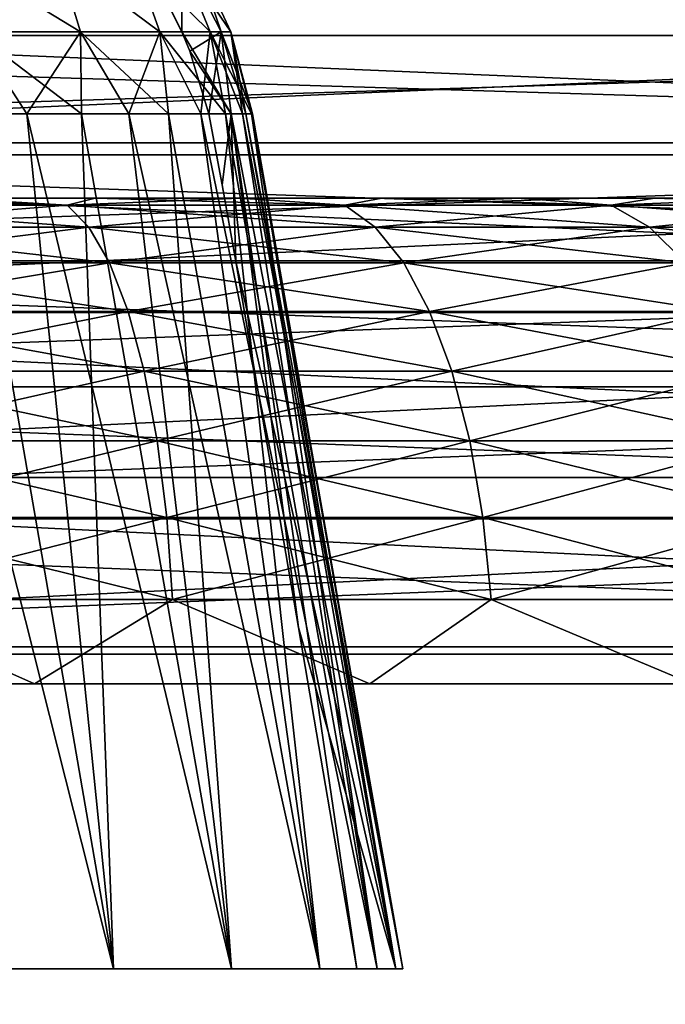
# Model space of a CAD drawing. Header units: millimetres. Extents: x -30 to 30, y -182 to 40.
# Tile 183 of 196: x 16.39 to 17.72, y 34.84 to 36.87. Entities that reach past the tile are written whole.
import ezdxf

# ---------------------------------------------------------------- set-up
doc = ezdxf.new("R2010")
doc.units = ezdxf.units.MM
doc.header["$LTSCALE"] = 65.185185
for name, color, linetype in [('157', 7, 'CONTINUOUS'), ('158', 7, 'CONTINUOUS'), ('161', 7, 'CONTINUOUS'), ('170', 7, 'CONTINUOUS'), ('178', 7, 'CONTINUOUS'), ('179', 7, 'CONTINUOUS'), ('182', 7, 'CONTINUOUS'), ('191', 7, 'CONTINUOUS'), ('228', 7, 'CONTINUOUS'), ('229', 7, 'CONTINUOUS'), ('230', 7, 'CONTINUOUS'), ('88', 7, 'CONTINUOUS'), ('89', 7, 'CONTINUOUS'), ('90', 7, 'CONTINUOUS'), ('91', 7, 'CONTINUOUS')]:
    doc.layers.add(name, color=color, linetype=linetype)

msp = doc.modelspace()

# ---------------------------------------------------------------- linework, layer by layer
at = {"layer": '157', "linetype": 'Continuous'}
for points in [[(14.3534, 35.5763, -21.4245), (21.4245, 35.5763, -14.3534), (22.6142, -19.4924, -15.5432), (14.3534, 35.5763, -21.4245)], [(15.5432, -19.4924, -22.6142), (14.3534, 35.5763, -21.4245), (22.6142, -19.4924, -15.5432), (15.5432, -19.4924, -22.6142)]]:
    msp.add_3dface(points, dxfattribs=at)
at = {"layer": '158', "linetype": 'Continuous'}
for points in [[(14.0001, 35.5611, -21.0711), (15.1898, -19.5077, -22.2608), (21.0711, 35.5611, -14.0001), (14.0001, 35.5611, -21.0711)], [(15.1898, -19.5077, -22.2608), (22.2608, -19.5077, -15.1898), (21.0711, 35.5611, -14.0001), (15.1898, -19.5077, -22.2608)]]:
    msp.add_3dface(points, dxfattribs=at)
at = {"layer": '161', "linetype": 'Continuous'}
for points in [[(14.1778, 36.5888, -21.2489), (14.0548, 36.8922, -21.1258), (21.2489, 36.5888, -14.1778), (14.1778, 36.5888, -21.2489)], [(14.0548, 36.8922, -21.1258), (21.1258, 36.8922, -14.0548), (21.2489, 36.5888, -14.1778), (14.0548, 36.8922, -21.1258)], [(14.1778, 36.5888, -21.2489), (21.2489, 36.5888, -14.1778), (21.3408, 36.2641, -14.2697), (14.1778, 36.5888, -21.2489)], [(14.2697, 36.2641, -21.3408), (14.1778, 36.5888, -21.2489), (21.3408, 36.2641, -14.2697), (14.2697, 36.2641, -21.3408)], [(14.3286, 35.9244, -21.3997), (14.2697, 36.2641, -21.3408), (21.3997, 35.9244, -14.3286), (14.3286, 35.9244, -21.3997)], [(14.2697, 36.2641, -21.3408), (21.3408, 36.2641, -14.2697), (21.3997, 35.9244, -14.3286), (14.2697, 36.2641, -21.3408)], [(14.3534, 35.5763, -21.4245), (14.3286, 35.9244, -21.3997), (21.4245, 35.5763, -14.3534), (14.3534, 35.5763, -21.4245)], [(14.3286, 35.9244, -21.3997), (21.3997, 35.9244, -14.3286), (21.4245, 35.5763, -14.3534), (14.3286, 35.9244, -21.3997)]]:
    msp.add_3dface(points, dxfattribs=at)
at = {"layer": '170', "linetype": 'Continuous'}
for points in [[(13.4977, 37.0295, -20.5688), (13.6397, 36.8347, -20.7108), (20.5688, 37.0295, -13.4977), (13.4977, 37.0295, -20.5688)], [(13.6397, 36.8347, -20.7108), (20.7108, 36.8347, -13.6397), (20.5688, 37.0295, -13.4977), (13.6397, 36.8347, -20.7108)], [(13.6397, 36.8347, -20.7108), (13.7611, 36.6138, -20.8322), (20.7108, 36.8347, -13.6397), (13.6397, 36.8347, -20.7108)], [(13.7611, 36.6138, -20.8322), (20.8322, 36.6138, -13.7611), (20.7108, 36.8347, -13.6397), (13.7611, 36.6138, -20.8322)], [(13.7611, 36.6138, -20.8322), (13.8596, 36.371, -20.9306), (20.8322, 36.6138, -13.7611), (13.7611, 36.6138, -20.8322)], [(13.8596, 36.371, -20.9306), (20.9306, 36.371, -13.8596), (20.8322, 36.6138, -13.7611), (13.8596, 36.371, -20.9306)], [(13.8596, 36.371, -20.9306), (13.933, 36.1112, -21.0041), (20.9306, 36.371, -13.8596), (13.8596, 36.371, -20.9306)], [(13.933, 36.1112, -21.0041), (21.0041, 36.1112, -13.933), (20.9306, 36.371, -13.8596), (13.933, 36.1112, -21.0041)], [(13.933, 36.1112, -21.0041), (13.9802, 35.8395, -21.0513), (21.0041, 36.1112, -13.933), (13.933, 36.1112, -21.0041)], [(13.9802, 35.8395, -21.0513), (21.0513, 35.8395, -13.9802), (21.0041, 36.1112, -13.933), (13.9802, 35.8395, -21.0513)], [(13.9802, 35.8395, -21.0513), (14.0001, 35.5611, -21.0711), (21.0513, 35.8395, -13.9802), (13.9802, 35.8395, -21.0513)], [(14.0001, 35.5611, -21.0711), (21.0711, 35.5611, -14.0001), (21.0513, 35.8395, -13.9802), (14.0001, 35.5611, -21.0711)]]:
    msp.add_3dface(points, dxfattribs=at)
at = {"layer": '178', "linetype": 'Continuous'}
for points in [[(21.4245, 35.5763, 14.3534), (14.3534, 35.5763, 21.4245), (15.5432, -19.4924, 22.6142), (21.4245, 35.5763, 14.3534)], [(22.6142, -19.4924, 15.5432), (21.4245, 35.5763, 14.3534), (15.5432, -19.4924, 22.6142), (22.6142, -19.4924, 15.5432)]]:
    msp.add_3dface(points, dxfattribs=at)
at = {"layer": '179', "linetype": 'Continuous'}
for points in [[(21.0711, 35.5611, 14.0001), (22.2608, -19.5077, 15.1898), (14.0001, 35.5611, 21.0711), (21.0711, 35.5611, 14.0001)], [(22.2608, -19.5077, 15.1898), (15.1898, -19.5077, 22.2608), (14.0001, 35.5611, 21.0711), (22.2608, -19.5077, 15.1898)]]:
    msp.add_3dface(points, dxfattribs=at)
at = {"layer": '182', "linetype": 'Continuous'}
for points in [[(21.1258, 36.8922, 14.0548), (14.0548, 36.8922, 21.1258), (14.1778, 36.5888, 21.2489), (21.1258, 36.8922, 14.0548)], [(21.2489, 36.5888, 14.1778), (21.1258, 36.8922, 14.0548), (14.1778, 36.5888, 21.2489), (21.2489, 36.5888, 14.1778)], [(21.2489, 36.5888, 14.1778), (14.1778, 36.5888, 21.2489), (14.2697, 36.2641, 21.3408), (21.2489, 36.5888, 14.1778)], [(21.3408, 36.2641, 14.2697), (21.2489, 36.5888, 14.1778), (14.2697, 36.2641, 21.3408), (21.3408, 36.2641, 14.2697)], [(21.3408, 36.2641, 14.2697), (14.2697, 36.2641, 21.3408), (14.3286, 35.9244, 21.3997), (21.3408, 36.2641, 14.2697)], [(21.3997, 35.9244, 14.3286), (21.3408, 36.2641, 14.2697), (14.3286, 35.9244, 21.3997), (21.3997, 35.9244, 14.3286)], [(21.3997, 35.9244, 14.3286), (14.3286, 35.9244, 21.3997), (14.3534, 35.5763, 21.4245), (21.3997, 35.9244, 14.3286)], [(21.4245, 35.5763, 14.3534), (21.3997, 35.9244, 14.3286), (14.3534, 35.5763, 21.4245), (21.4245, 35.5763, 14.3534)]]:
    msp.add_3dface(points, dxfattribs=at)
at = {"layer": '191', "linetype": 'Continuous'}
for points in [[(20.5688, 37.0295, 13.4977), (20.7108, 36.8347, 13.6397), (13.4977, 37.0295, 20.5688), (20.5688, 37.0295, 13.4977)], [(20.7108, 36.8347, 13.6397), (13.6397, 36.8347, 20.7108), (13.4977, 37.0295, 20.5688), (20.7108, 36.8347, 13.6397)], [(20.7108, 36.8347, 13.6397), (20.8322, 36.6138, 13.7611), (13.6397, 36.8347, 20.7108), (20.7108, 36.8347, 13.6397)], [(20.8322, 36.6138, 13.7611), (13.7611, 36.6138, 20.8322), (13.6397, 36.8347, 20.7108), (20.8322, 36.6138, 13.7611)], [(20.9306, 36.371, 13.8596), (13.8596, 36.371, 20.9306), (13.7611, 36.6138, 20.8322), (20.9306, 36.371, 13.8596)], [(20.8322, 36.6138, 13.7611), (20.9306, 36.371, 13.8596), (13.7611, 36.6138, 20.8322), (20.8322, 36.6138, 13.7611)], [(20.9306, 36.371, 13.8596), (21.0041, 36.1112, 13.933), (13.8596, 36.371, 20.9306), (20.9306, 36.371, 13.8596)], [(21.0041, 36.1112, 13.933), (13.933, 36.1112, 21.0041), (13.8596, 36.371, 20.9306), (21.0041, 36.1112, 13.933)], [(21.0041, 36.1112, 13.933), (21.0513, 35.8395, 13.9802), (13.933, 36.1112, 21.0041), (21.0041, 36.1112, 13.933)], [(21.0513, 35.8395, 13.9802), (13.9802, 35.8395, 21.0513), (13.933, 36.1112, 21.0041), (21.0513, 35.8395, 13.9802)], [(21.0513, 35.8395, 13.9802), (21.0711, 35.5611, 14.0001), (13.9802, 35.8395, 21.0513), (21.0513, 35.8395, 13.9802)], [(21.0711, 35.5611, 14.0001), (14.0001, 35.5611, 21.0711), (13.9802, 35.8395, 21.0513), (21.0711, 35.5611, 14.0001)]]:
    msp.add_3dface(points, dxfattribs=at)
at = {"layer": '228', "color": 7, "linetype": 'Continuous', "true_color": 0xfffff2}
for points in [[(9.6092, 36.5, 0.3142), (20.4, 36.5), (9.6, 36.5), (9.6092, 36.5, 0.3142)], [(9.6, 36.5), (20.4, 36.5), (20.3908, 36.5, -0.3142), (9.6, 36.5)], [(9.6092, 36.5, -0.3142), (9.6, 36.5), (20.3908, 36.5, -0.3142), (9.6092, 36.5, -0.3142)], [(9.6365, 36.5, 0.6267), (20.3908, 36.5, 0.3142), (9.6092, 36.5, 0.3142), (9.6365, 36.5, 0.6267)], [(9.6365, 36.5, -0.6267), (9.6092, 36.5, -0.3142), (20.3635, 36.5, -0.6267), (9.6365, 36.5, -0.6267)], [(20.3635, 36.5, -0.6267), (9.6092, 36.5, -0.3142), (20.3908, 36.5, -0.3142), (20.3635, 36.5, -0.6267)], [(20.3908, 36.5, 0.3142), (20.4, 36.5), (9.6092, 36.5, 0.3142), (20.3908, 36.5, 0.3142)], [(9.6821, 36.5, 0.9377), (20.3635, 36.5, 0.6267), (9.6365, 36.5, 0.6267), (9.6821, 36.5, 0.9377)], [(20.3635, 36.5, 0.6267), (20.3908, 36.5, 0.3142), (9.6365, 36.5, 0.6267), (20.3635, 36.5, 0.6267)], [(9.6821, 36.5, -0.9377), (9.6365, 36.5, -0.6267), (20.3179, 36.5, -0.9377), (9.6821, 36.5, -0.9377)], [(20.3179, 36.5, -0.9377), (9.6365, 36.5, -0.6267), (20.3635, 36.5, -0.6267), (20.3179, 36.5, -0.9377)], [(9.7455, 36.5, 1.2453), (20.3179, 36.5, 0.9377), (9.6821, 36.5, 0.9377), (9.7455, 36.5, 1.2453)], [(20.3179, 36.5, 0.9377), (20.3635, 36.5, 0.6267), (9.6821, 36.5, 0.9377), (20.3179, 36.5, 0.9377)], [(20.2545, 36.5, -1.2453), (9.6821, 36.5, -0.9377), (20.3179, 36.5, -0.9377), (20.2545, 36.5, -1.2453)], [(9.7455, 36.5, -1.2453), (9.6821, 36.5, -0.9377), (20.2545, 36.5, -1.2453), (9.7455, 36.5, -1.2453)], [(20.2545, 36.5, 1.2453), (20.3179, 36.5, 0.9377), (9.7455, 36.5, 1.2453), (20.2545, 36.5, 1.2453)], [(9.8269, 36.5, 1.5489), (20.2545, 36.5, 1.2453), (9.7455, 36.5, 1.2453), (9.8269, 36.5, 1.5489)], [(9.8269, 36.5, -1.5489), (9.7455, 36.5, -1.2453), (20.1731, 36.5, -1.5489), (9.8269, 36.5, -1.5489)], [(20.1731, 36.5, -1.5489), (9.7455, 36.5, -1.2453), (20.2545, 36.5, -1.2453), (20.1731, 36.5, -1.5489)], [(20.0743, 36.5, -1.847), (9.8269, 36.5, -1.5489), (20.1731, 36.5, -1.5489), (20.0743, 36.5, -1.847)], [(20.1731, 36.5, 1.5489), (20.2545, 36.5, 1.2453), (9.8269, 36.5, 1.5489), (20.1731, 36.5, 1.5489)], [(9.9257, 36.5, 1.847), (20.1731, 36.5, 1.5489), (9.8269, 36.5, 1.5489), (9.9257, 36.5, 1.847)], [(9.9257, 36.5, -1.847), (9.8269, 36.5, -1.5489), (20.0743, 36.5, -1.847), (9.9257, 36.5, -1.847)], [(10.0418, 36.5, -2.1392), (9.9257, 36.5, -1.847), (19.9582, 36.5, -2.1392), (10.0418, 36.5, -2.1392)], [(19.9582, 36.5, -2.1392), (9.9257, 36.5, -1.847), (20.0743, 36.5, -1.847), (19.9582, 36.5, -2.1392)], [(10.0418, 36.5, 2.1392), (20.0743, 36.5, 1.847), (9.9257, 36.5, 1.847), (10.0418, 36.5, 2.1392)], [(20.0743, 36.5, 1.847), (20.1731, 36.5, 1.5489), (9.9257, 36.5, 1.847), (20.0743, 36.5, 1.847)], [(19.8254, 36.5, -2.4238), (10.0418, 36.5, -2.1392), (19.9582, 36.5, -2.1392), (19.8254, 36.5, -2.4238)], [(10.1746, 36.5, -2.4238), (10.0418, 36.5, -2.1392), (19.8254, 36.5, -2.4238), (10.1746, 36.5, -2.4238)], [(10.1746, 36.5, 2.4238), (19.9582, 36.5, 2.1392), (10.0418, 36.5, 2.1392), (10.1746, 36.5, 2.4238)], [(19.9582, 36.5, 2.1392), (20.0743, 36.5, 1.847), (10.0418, 36.5, 2.1392), (19.9582, 36.5, 2.1392)], [(10.3237, 36.5, -2.7004), (10.1746, 36.5, -2.4238), (19.6763, 36.5, -2.7004), (10.3237, 36.5, -2.7004)], [(10.3237, 36.5, 2.7004), (19.8254, 36.5, 2.4238), (10.1746, 36.5, 2.4238), (10.3237, 36.5, 2.7004)], [(19.6763, 36.5, -2.7004), (10.1746, 36.5, -2.4238), (19.8254, 36.5, -2.4238), (19.6763, 36.5, -2.7004)], [(19.8254, 36.5, 2.4238), (19.9582, 36.5, 2.1392), (10.1746, 36.5, 2.4238), (19.8254, 36.5, 2.4238)], [(10.4887, 36.5, 2.9678), (19.6763, 36.5, 2.7004), (10.3237, 36.5, 2.7004), (10.4887, 36.5, 2.9678)], [(19.6763, 36.5, 2.7004), (19.8254, 36.5, 2.4238), (10.3237, 36.5, 2.7004), (19.6763, 36.5, 2.7004)], [(10.4887, 36.5, -2.9678), (10.3237, 36.5, -2.7004), (19.5113, 36.5, -2.9678), (10.4887, 36.5, -2.9678)], [(19.5113, 36.5, -2.9678), (10.3237, 36.5, -2.7004), (19.6763, 36.5, -2.7004), (19.5113, 36.5, -2.9678)], [(10.6688, 36.5, 3.2251), (19.5113, 36.5, 2.9678), (10.4887, 36.5, 2.9678), (10.6688, 36.5, 3.2251)], [(19.5113, 36.5, 2.9678), (19.6763, 36.5, 2.7004), (10.4887, 36.5, 2.9678), (19.5113, 36.5, 2.9678)], [(19.3312, 36.5, -3.2251), (10.4887, 36.5, -2.9678), (19.5113, 36.5, -2.9678), (19.3312, 36.5, -3.2251)], [(10.6688, 36.5, -3.2251), (10.4887, 36.5, -2.9678), (19.3312, 36.5, -3.2251), (10.6688, 36.5, -3.2251)], [(10.8638, 36.5, 3.4716), (19.3312, 36.5, 3.2251), (10.6688, 36.5, 3.2251), (10.8638, 36.5, 3.4716)], [(19.3312, 36.5, 3.2251), (19.5113, 36.5, 2.9678), (10.6688, 36.5, 3.2251), (19.3312, 36.5, 3.2251)], [(10.8638, 36.5, -3.4716), (10.6688, 36.5, -3.2251), (19.1362, 36.5, -3.4716), (10.8638, 36.5, -3.4716)], [(19.1362, 36.5, -3.4716), (10.6688, 36.5, -3.2251), (19.3312, 36.5, -3.2251), (19.1362, 36.5, -3.4716)], [(19.1362, 36.5, 3.4716), (19.3312, 36.5, 3.2251), (10.8638, 36.5, 3.4716), (19.1362, 36.5, 3.4716)], [(11.0725, 36.5, 3.7061), (19.1362, 36.5, 3.4716), (10.8638, 36.5, 3.4716), (11.0725, 36.5, 3.7061)], [(11.0725, 36.5, -3.7061), (10.8638, 36.5, -3.4716), (18.9275, 36.5, -3.7061), (11.0725, 36.5, -3.7061)], [(18.9275, 36.5, -3.7061), (10.8638, 36.5, -3.4716), (19.1362, 36.5, -3.4716), (18.9275, 36.5, -3.7061)], [(18.9275, 36.5, 3.7061), (19.1362, 36.5, 3.4716), (11.0725, 36.5, 3.7061), (18.9275, 36.5, 3.7061)], [(11.2948, 36.5, 3.9283), (18.9275, 36.5, 3.7061), (11.0725, 36.5, 3.7061), (11.2948, 36.5, 3.9283)], [(18.7052, 36.5, -3.9283), (11.0725, 36.5, -3.7061), (18.9275, 36.5, -3.7061), (18.7052, 36.5, -3.9283)], [(11.2948, 36.5, -3.9283), (11.0725, 36.5, -3.7061), (18.7052, 36.5, -3.9283), (11.2948, 36.5, -3.9283)], [(11.5293, 36.5, 4.1369), (18.7052, 36.5, 3.9283), (11.2948, 36.5, 3.9283), (11.5293, 36.5, 4.1369)], [(18.7052, 36.5, 3.9283), (18.9275, 36.5, 3.7061), (11.2948, 36.5, 3.9283), (18.7052, 36.5, 3.9283)], [(18.4707, 36.5, -4.1369), (11.2948, 36.5, -3.9283), (18.7052, 36.5, -3.9283), (18.4707, 36.5, -4.1369)], [(11.5293, 36.5, -4.1369), (11.2948, 36.5, -3.9283), (18.4707, 36.5, -4.1369), (11.5293, 36.5, -4.1369)], [(11.7758, 36.5, 4.3318), (18.4707, 36.5, 4.1369), (11.5293, 36.5, 4.1369), (11.7758, 36.5, 4.3318)], [(18.4707, 36.5, 4.1369), (18.7052, 36.5, 3.9283), (11.5293, 36.5, 4.1369), (18.4707, 36.5, 4.1369)], [(18.2242, 36.5, -4.3318), (11.5293, 36.5, -4.1369), (18.4707, 36.5, -4.1369), (18.2242, 36.5, -4.3318)], [(11.7758, 36.5, -4.3318), (11.5293, 36.5, -4.1369), (18.2242, 36.5, -4.3318), (11.7758, 36.5, -4.3318)], [(18.2242, 36.5, 4.3318), (18.4707, 36.5, 4.1369), (11.7758, 36.5, 4.3318), (18.2242, 36.5, 4.3318)], [(12.033, 36.5, -4.5119), (11.7758, 36.5, -4.3318), (17.967, 36.5, -4.5119), (12.033, 36.5, -4.5119)], [(17.967, 36.5, -4.5119), (11.7758, 36.5, -4.3318), (18.2242, 36.5, -4.3318), (17.967, 36.5, -4.5119)], [(12.033, 36.5, 4.5119), (18.2242, 36.5, 4.3318), (11.7758, 36.5, 4.3318), (12.033, 36.5, 4.5119)], [(17.967, 36.5, 4.5119), (18.2242, 36.5, 4.3318), (12.033, 36.5, 4.5119), (17.967, 36.5, 4.5119)], [(12.3004, 36.5, -4.6767), (12.033, 36.5, -4.5119), (17.6996, 36.5, -4.6767), (12.3004, 36.5, -4.6767)], [(17.6996, 36.5, -4.6767), (12.033, 36.5, -4.5119), (17.967, 36.5, -4.5119), (17.6996, 36.5, -4.6767)], [(12.3004, 36.5, 4.6767), (17.967, 36.5, 4.5119), (12.033, 36.5, 4.5119), (12.3004, 36.5, 4.6767)], [(12.5768, 36.5, -4.8258), (12.3004, 36.5, -4.6767), (17.4232, 36.5, -4.8258), (12.5768, 36.5, -4.8258)], [(17.4232, 36.5, -4.8258), (12.3004, 36.5, -4.6767), (17.6996, 36.5, -4.6767), (17.4232, 36.5, -4.8258)], [(17.6996, 36.5, 4.6767), (17.967, 36.5, 4.5119), (12.3004, 36.5, 4.6767), (17.6996, 36.5, 4.6767)], [(12.5768, 36.5, 4.8258), (17.6996, 36.5, 4.6767), (12.3004, 36.5, 4.6767), (12.5768, 36.5, 4.8258)], [(12.8614, 36.5, -4.9585), (12.5768, 36.5, -4.8258), (17.1386, 36.5, -4.9585), (12.8614, 36.5, -4.9585)], [(17.1386, 36.5, -4.9585), (12.5768, 36.5, -4.8258), (17.4232, 36.5, -4.8258), (17.1386, 36.5, -4.9585)], [(12.8614, 36.5, 4.9585), (17.4232, 36.5, 4.8258), (12.5768, 36.5, 4.8258), (12.8614, 36.5, 4.9585)], [(17.4232, 36.5, 4.8258), (17.6996, 36.5, 4.6767), (12.5768, 36.5, 4.8258), (17.4232, 36.5, 4.8258)], [(16.8466, 36.5, -5.0744), (12.8614, 36.5, -4.9585), (17.1386, 36.5, -4.9585), (16.8466, 36.5, -5.0744)], [(13.1534, 36.5, -5.0744), (12.8614, 36.5, -4.9585), (16.8466, 36.5, -5.0744), (13.1534, 36.5, -5.0744)], [(13.1534, 36.5, 5.0744), (17.1386, 36.5, 4.9585), (12.8614, 36.5, 4.9585), (13.1534, 36.5, 5.0744)], [(17.1386, 36.5, 4.9585), (17.4232, 36.5, 4.8258), (12.8614, 36.5, 4.9585), (17.1386, 36.5, 4.9585)], [(13.4514, 36.5, -5.1732), (13.1534, 36.5, -5.0744), (16.5486, 36.5, -5.1732), (13.4514, 36.5, -5.1732)], [(16.5486, 36.5, -5.1732), (13.1534, 36.5, -5.0744), (16.8466, 36.5, -5.0744), (16.5486, 36.5, -5.1732)], [(16.8466, 36.5, 5.0744), (17.1386, 36.5, 4.9585), (13.1534, 36.5, 5.0744), (16.8466, 36.5, 5.0744)], [(13.4514, 36.5, 5.1732), (16.8466, 36.5, 5.0744), (13.1534, 36.5, 5.0744), (13.4514, 36.5, 5.1732)], [(13.7549, 36.5, 5.2545), (16.5486, 36.5, 5.1732), (13.4514, 36.5, 5.1732), (13.7549, 36.5, 5.2545)], [(16.5486, 36.5, 5.1732), (16.8466, 36.5, 5.0744), (13.4514, 36.5, 5.1732), (16.5486, 36.5, 5.1732)], [(16.2451, 36.5, -5.2545), (13.4514, 36.5, -5.1732), (16.5486, 36.5, -5.1732), (16.2451, 36.5, -5.2545)], [(16.2451, 36.5, 5.2545), (16.5486, 36.5, 5.1732), (13.7549, 36.5, 5.2545), (16.2451, 36.5, 5.2545)]]:
    msp.add_3dface(points, dxfattribs=at)
at = {"layer": '229', "color": 7, "linetype": 'Continuous', "true_color": 0xfffff2}
for points in [[(16.4908, 36.485, 5.3693), (15.9376, 36.5, 5.318), (15.9015, 36.485, 5.499), (16.4908, 36.485, 5.3693)], [(16.2451, 36.5, 5.2545), (15.9376, 36.5, 5.318), (16.4908, 36.485, 5.3693), (16.2451, 36.5, 5.2545)], [(16.5486, 36.5, 5.1732), (16.2451, 36.5, 5.2545), (16.4908, 36.485, 5.3693), (16.5486, 36.5, 5.1732)], [(17.0626, 36.485, 5.1767), (16.5486, 36.5, 5.1732), (16.4908, 36.485, 5.3693), (17.0626, 36.485, 5.1767)], [(16.8466, 36.5, 5.0744), (16.5486, 36.5, 5.1732), (17.0626, 36.485, 5.1767), (16.8466, 36.5, 5.0744)], [(17.1386, 36.5, 4.9585), (16.8466, 36.5, 5.0744), (17.0626, 36.485, 5.1767), (17.1386, 36.5, 4.9585)], [(17.6102, 36.485, 4.9233), (17.1386, 36.5, 4.9585), (17.0626, 36.485, 5.1767), (17.6102, 36.485, 4.9233)], [(17.4232, 36.5, 4.8258), (17.1386, 36.5, 4.9585), (17.6102, 36.485, 4.9233), (17.4232, 36.5, 4.8258)], [(17.6996, 36.5, 4.6767), (17.4232, 36.5, 4.8258), (17.6102, 36.485, 4.9233), (17.6996, 36.5, 4.6767)], [(18.1272, 36.485, 4.6123), (17.6996, 36.5, 4.6767), (17.6102, 36.485, 4.9233), (18.1272, 36.485, 4.6123)], [(17.967, 36.5, 4.5119), (17.6996, 36.5, 4.6767), (18.1272, 36.485, 4.6123), (17.967, 36.5, 4.5119)], [(16.4908, 36.485, 5.3693), (15.9015, 36.485, 5.499), (16.5359, 36.4401, 5.5318), (16.4908, 36.485, 5.3693)], [(16.5359, 36.4401, 5.5318), (15.9015, 36.485, 5.499), (15.9288, 36.4401, 5.6654), (16.5359, 36.4401, 5.5318)], [(17.0626, 36.485, 5.1767), (16.4908, 36.485, 5.3693), (17.125, 36.4401, 5.3333), (17.0626, 36.485, 5.1767)], [(17.125, 36.4401, 5.3333), (16.4908, 36.485, 5.3693), (16.5359, 36.4401, 5.5318), (17.125, 36.4401, 5.3333)], [(17.6102, 36.485, 4.9233), (17.0626, 36.485, 5.1767), (17.6891, 36.4401, 5.0723), (17.6102, 36.485, 4.9233)], [(17.6891, 36.4401, 5.0723), (17.0626, 36.485, 5.1767), (17.125, 36.4401, 5.3333), (17.6891, 36.4401, 5.0723)], [(18.1272, 36.485, 4.6123), (17.6102, 36.485, 4.9233), (18.2218, 36.4401, 4.7518), (18.1272, 36.485, 4.6123)], [(18.2218, 36.4401, 4.7518), (17.6102, 36.485, 4.9233), (17.6891, 36.4401, 5.0723), (18.2218, 36.4401, 4.7518)], [(16.5359, 36.4401, 5.5318), (15.9288, 36.4401, 5.6654), (16.5782, 36.3665, 5.6842), (16.5359, 36.4401, 5.5318)], [(16.5782, 36.3665, 5.6842), (15.9288, 36.4401, 5.6654), (15.9544, 36.3665, 5.8215), (16.5782, 36.3665, 5.6842)], [(17.125, 36.4401, 5.3333), (16.5359, 36.4401, 5.5318), (17.1835, 36.3665, 5.4803), (17.125, 36.4401, 5.3333)], [(17.1835, 36.3665, 5.4803), (16.5359, 36.4401, 5.5318), (16.5782, 36.3665, 5.6842), (17.1835, 36.3665, 5.4803)], [(17.7633, 36.3665, 5.2121), (17.125, 36.4401, 5.3333), (17.1835, 36.3665, 5.4803), (17.7633, 36.3665, 5.2121)], [(17.6891, 36.4401, 5.0723), (17.125, 36.4401, 5.3333), (17.7633, 36.3665, 5.2121), (17.6891, 36.4401, 5.0723)], [(18.3106, 36.3665, 4.8827), (17.6891, 36.4401, 5.0723), (17.7633, 36.3665, 5.2121), (18.3106, 36.3665, 4.8827)], [(18.2218, 36.4401, 4.7518), (17.6891, 36.4401, 5.0723), (18.3106, 36.3665, 4.8827), (18.2218, 36.4401, 4.7518)], [(16.6165, 36.2665, 5.822), (15.9544, 36.3665, 5.8215), (15.9775, 36.2665, 5.9627), (16.6165, 36.2665, 5.822)], [(16.5782, 36.3665, 5.6842), (15.9544, 36.3665, 5.8215), (16.6165, 36.2665, 5.822), (16.5782, 36.3665, 5.6842)], [(17.2365, 36.2665, 5.6131), (16.5782, 36.3665, 5.6842), (16.6165, 36.2665, 5.822), (17.2365, 36.2665, 5.6131)], [(17.1835, 36.3665, 5.4803), (16.5782, 36.3665, 5.6842), (17.2365, 36.2665, 5.6131), (17.1835, 36.3665, 5.4803)], [(17.8302, 36.2665, 5.3384), (17.1835, 36.3665, 5.4803), (17.2365, 36.2665, 5.6131), (17.8302, 36.2665, 5.3384)], [(17.7633, 36.3665, 5.2121), (17.1835, 36.3665, 5.4803), (17.8302, 36.2665, 5.3384), (17.7633, 36.3665, 5.2121)], [(16.6165, 36.2665, 5.822), (15.9775, 36.2665, 5.9627), (16.6495, 36.1432, 5.941), (16.6165, 36.2665, 5.822)], [(16.6495, 36.1432, 5.941), (15.9775, 36.2665, 5.9627), (15.9975, 36.1432, 6.0845), (16.6495, 36.1432, 5.941)], [(17.2365, 36.2665, 5.6131), (16.6165, 36.2665, 5.822), (17.2822, 36.1432, 5.7278), (17.2365, 36.2665, 5.6131)], [(17.2822, 36.1432, 5.7278), (16.6165, 36.2665, 5.822), (16.6495, 36.1432, 5.941), (17.2822, 36.1432, 5.7278)], [(17.8881, 36.1432, 5.4475), (17.2365, 36.2665, 5.6131), (17.2822, 36.1432, 5.7278), (17.8881, 36.1432, 5.4475)], [(17.8302, 36.2665, 5.3384), (17.2365, 36.2665, 5.6131), (17.8881, 36.1432, 5.4475), (17.8302, 36.2665, 5.3384)], [(16.6763, 36.0003, 6.0375), (15.9975, 36.1432, 6.0845), (16.0137, 36.0003, 6.1833), (16.6763, 36.0003, 6.0375)], [(16.6495, 36.1432, 5.941), (15.9975, 36.1432, 6.0845), (16.6763, 36.0003, 6.0375), (16.6495, 36.1432, 5.941)], [(17.3192, 36.0003, 5.8208), (16.6495, 36.1432, 5.941), (16.6763, 36.0003, 6.0375), (17.3192, 36.0003, 5.8208)], [(17.2822, 36.1432, 5.7278), (16.6495, 36.1432, 5.941), (17.3192, 36.0003, 5.8208), (17.2822, 36.1432, 5.7278)], [(17.8881, 36.1432, 5.4475), (17.2822, 36.1432, 5.7278), (17.935, 36.0003, 5.536), (17.8881, 36.1432, 5.4475)], [(17.935, 36.0003, 5.536), (17.2822, 36.1432, 5.7278), (17.3192, 36.0003, 5.8208), (17.935, 36.0003, 5.536)], [(16.6763, 36.0003, 6.0375), (16.0137, 36.0003, 6.1833), (16.696, 35.8422, 6.1086), (16.6763, 36.0003, 6.0375)], [(16.696, 35.8422, 6.1086), (16.0137, 36.0003, 6.1833), (16.0256, 35.8422, 6.2561), (16.696, 35.8422, 6.1086)], [(17.3192, 36.0003, 5.8208), (16.6763, 36.0003, 6.0375), (17.3465, 35.8422, 5.8894), (17.3192, 36.0003, 5.8208)], [(17.3465, 35.8422, 5.8894), (16.6763, 36.0003, 6.0375), (16.696, 35.8422, 6.1086), (17.3465, 35.8422, 5.8894)], [(17.935, 36.0003, 5.536), (17.3192, 36.0003, 5.8208), (17.9695, 35.8422, 5.6011), (17.935, 36.0003, 5.536)], [(17.9695, 35.8422, 5.6011), (17.3192, 36.0003, 5.8208), (17.3465, 35.8422, 5.8894), (17.9695, 35.8422, 5.6011)], [(16.7081, 35.6736, 6.1521), (16.0256, 35.8422, 6.2561), (16.0329, 35.6736, 6.3007), (16.7081, 35.6736, 6.1521)], [(16.696, 35.8422, 6.1086), (16.0256, 35.8422, 6.2561), (16.7081, 35.6736, 6.1521), (16.696, 35.8422, 6.1086)], [(17.3465, 35.8422, 5.8894), (16.696, 35.8422, 6.1086), (17.3633, 35.6736, 5.9313), (17.3465, 35.8422, 5.8894)], [(17.3633, 35.6736, 5.9313), (16.696, 35.8422, 6.1086), (16.7081, 35.6736, 6.1521), (17.3633, 35.6736, 5.9313)], [(17.9695, 35.8422, 5.6011), (17.3465, 35.8422, 5.8894), (17.9907, 35.6736, 5.6411), (17.9695, 35.8422, 5.6011)], [(17.9907, 35.6736, 5.6411), (17.3465, 35.8422, 5.8894), (17.3633, 35.6736, 5.9313), (17.9907, 35.6736, 5.6411)], [(16.4241, 35.5, 6.2395), (16.0329, 35.6736, 6.3007), (15.7166, 35.5, 6.3598), (16.4241, 35.5, 6.2395)], [(16.7081, 35.6736, 6.1521), (16.0329, 35.6736, 6.3007), (16.4241, 35.5, 6.2395), (16.7081, 35.6736, 6.1521)], [(17.1138, 35.5, 6.0409), (16.7081, 35.6736, 6.1521), (16.4241, 35.5, 6.2395), (17.1138, 35.5, 6.0409)], [(17.3633, 35.6736, 5.9313), (16.7081, 35.6736, 6.1521), (17.1138, 35.5, 6.0409), (17.3633, 35.6736, 5.9313)], [(17.7769, 35.5, 5.7662), (17.3633, 35.6736, 5.9313), (17.1138, 35.5, 6.0409), (17.7769, 35.5, 5.7662)], [(17.9907, 35.6736, 5.6411), (17.3633, 35.6736, 5.9313), (17.7769, 35.5, 5.7662), (17.9907, 35.6736, 5.6411)]]:
    msp.add_3dface(points, dxfattribs=at)
at = {"layer": '230', "color": 7, "linetype": 'Continuous', "true_color": 0xfffff2}
for points in [[(15.9015, 36.485, -5.499), (16.2451, 36.5, -5.2545), (16.4908, 36.485, -5.3693), (15.9015, 36.485, -5.499)], [(16.2451, 36.5, -5.2545), (16.5486, 36.5, -5.1732), (16.4908, 36.485, -5.3693), (16.2451, 36.5, -5.2545)], [(16.5486, 36.5, -5.1732), (16.8466, 36.5, -5.0744), (16.4908, 36.485, -5.3693), (16.5486, 36.5, -5.1732)], [(16.4908, 36.485, -5.3693), (16.8466, 36.5, -5.0744), (17.0626, 36.485, -5.1767), (16.4908, 36.485, -5.3693)], [(16.8466, 36.5, -5.0744), (17.1386, 36.5, -4.9585), (17.0626, 36.485, -5.1767), (16.8466, 36.5, -5.0744)], [(17.1386, 36.5, -4.9585), (17.4232, 36.5, -4.8258), (17.0626, 36.485, -5.1767), (17.1386, 36.5, -4.9585)], [(17.0626, 36.485, -5.1767), (17.4232, 36.5, -4.8258), (17.6102, 36.485, -4.9233), (17.0626, 36.485, -5.1767)], [(17.4232, 36.5, -4.8258), (17.6996, 36.5, -4.6767), (17.6102, 36.485, -4.9233), (17.4232, 36.5, -4.8258)], [(17.6996, 36.5, -4.6767), (17.967, 36.5, -4.5119), (17.6102, 36.485, -4.9233), (17.6996, 36.5, -4.6767)], [(17.6102, 36.485, -4.9233), (17.967, 36.5, -4.5119), (18.1272, 36.485, -4.6123), (17.6102, 36.485, -4.9233)], [(15.9015, 36.485, -5.499), (16.4908, 36.485, -5.3693), (15.9288, 36.4401, -5.6654), (15.9015, 36.485, -5.499)], [(15.9288, 36.4401, -5.6654), (16.4908, 36.485, -5.3693), (16.5359, 36.4401, -5.5318), (15.9288, 36.4401, -5.6654)], [(16.4908, 36.485, -5.3693), (17.0626, 36.485, -5.1767), (16.5359, 36.4401, -5.5318), (16.4908, 36.485, -5.3693)], [(16.5359, 36.4401, -5.5318), (17.0626, 36.485, -5.1767), (17.125, 36.4401, -5.3333), (16.5359, 36.4401, -5.5318)], [(17.0626, 36.485, -5.1767), (17.6102, 36.485, -4.9233), (17.125, 36.4401, -5.3333), (17.0626, 36.485, -5.1767)], [(17.125, 36.4401, -5.3333), (17.6102, 36.485, -4.9233), (17.6891, 36.4401, -5.0723), (17.125, 36.4401, -5.3333)], [(17.6102, 36.485, -4.9233), (18.1272, 36.485, -4.6123), (17.6891, 36.4401, -5.0723), (17.6102, 36.485, -4.9233)], [(17.6891, 36.4401, -5.0723), (18.1272, 36.485, -4.6123), (18.2218, 36.4401, -4.7518), (17.6891, 36.4401, -5.0723)], [(15.9288, 36.4401, -5.6654), (16.5359, 36.4401, -5.5318), (15.9544, 36.3665, -5.8215), (15.9288, 36.4401, -5.6654)], [(15.9544, 36.3665, -5.8215), (16.5359, 36.4401, -5.5318), (16.5782, 36.3665, -5.6842), (15.9544, 36.3665, -5.8215)], [(16.5359, 36.4401, -5.5318), (17.125, 36.4401, -5.3333), (16.5782, 36.3665, -5.6842), (16.5359, 36.4401, -5.5318)], [(16.5782, 36.3665, -5.6842), (17.125, 36.4401, -5.3333), (17.1835, 36.3665, -5.4803), (16.5782, 36.3665, -5.6842)], [(17.125, 36.4401, -5.3333), (17.6891, 36.4401, -5.0723), (17.1835, 36.3665, -5.4803), (17.125, 36.4401, -5.3333)], [(17.1835, 36.3665, -5.4803), (17.6891, 36.4401, -5.0723), (17.7633, 36.3665, -5.2121), (17.1835, 36.3665, -5.4803)], [(17.6891, 36.4401, -5.0723), (18.2218, 36.4401, -4.7518), (17.7633, 36.3665, -5.2121), (17.6891, 36.4401, -5.0723)], [(15.9544, 36.3665, -5.8215), (16.5782, 36.3665, -5.6842), (15.9775, 36.2665, -5.9627), (15.9544, 36.3665, -5.8215)], [(15.9775, 36.2665, -5.9627), (16.5782, 36.3665, -5.6842), (16.6165, 36.2665, -5.822), (15.9775, 36.2665, -5.9627)], [(16.5782, 36.3665, -5.6842), (17.1835, 36.3665, -5.4803), (16.6165, 36.2665, -5.822), (16.5782, 36.3665, -5.6842)], [(16.6165, 36.2665, -5.822), (17.1835, 36.3665, -5.4803), (17.2365, 36.2665, -5.6131), (16.6165, 36.2665, -5.822)], [(17.1835, 36.3665, -5.4803), (17.7633, 36.3665, -5.2121), (17.2365, 36.2665, -5.6131), (17.1835, 36.3665, -5.4803)], [(17.2365, 36.2665, -5.6131), (17.7633, 36.3665, -5.2121), (17.8302, 36.2665, -5.3384), (17.2365, 36.2665, -5.6131)], [(15.9775, 36.2665, -5.9627), (16.6165, 36.2665, -5.822), (15.9975, 36.1432, -6.0845), (15.9775, 36.2665, -5.9627)], [(15.9975, 36.1432, -6.0845), (16.6165, 36.2665, -5.822), (16.6495, 36.1432, -5.941), (15.9975, 36.1432, -6.0845)], [(16.6165, 36.2665, -5.822), (17.2365, 36.2665, -5.6131), (16.6495, 36.1432, -5.941), (16.6165, 36.2665, -5.822)], [(16.6495, 36.1432, -5.941), (17.2365, 36.2665, -5.6131), (17.2822, 36.1432, -5.7278), (16.6495, 36.1432, -5.941)], [(17.2365, 36.2665, -5.6131), (17.8302, 36.2665, -5.3384), (17.2822, 36.1432, -5.7278), (17.2365, 36.2665, -5.6131)], [(17.2822, 36.1432, -5.7278), (17.8302, 36.2665, -5.3384), (17.8881, 36.1432, -5.4475), (17.2822, 36.1432, -5.7278)], [(15.9975, 36.1432, -6.0845), (16.6495, 36.1432, -5.941), (16.0137, 36.0003, -6.1833), (15.9975, 36.1432, -6.0845)], [(16.0137, 36.0003, -6.1833), (16.6495, 36.1432, -5.941), (16.6763, 36.0003, -6.0375), (16.0137, 36.0003, -6.1833)], [(16.6495, 36.1432, -5.941), (17.2822, 36.1432, -5.7278), (16.6763, 36.0003, -6.0375), (16.6495, 36.1432, -5.941)], [(16.6763, 36.0003, -6.0375), (17.2822, 36.1432, -5.7278), (17.3192, 36.0003, -5.8208), (16.6763, 36.0003, -6.0375)], [(17.2822, 36.1432, -5.7278), (17.8881, 36.1432, -5.4475), (17.3192, 36.0003, -5.8208), (17.2822, 36.1432, -5.7278)], [(17.3192, 36.0003, -5.8208), (17.8881, 36.1432, -5.4475), (17.935, 36.0003, -5.536), (17.3192, 36.0003, -5.8208)], [(16.0137, 36.0003, -6.1833), (16.6763, 36.0003, -6.0375), (16.0256, 35.8422, -6.2561), (16.0137, 36.0003, -6.1833)], [(16.0256, 35.8422, -6.2561), (16.6763, 36.0003, -6.0375), (16.696, 35.8422, -6.1086), (16.0256, 35.8422, -6.2561)], [(16.6763, 36.0003, -6.0375), (17.3192, 36.0003, -5.8208), (16.696, 35.8422, -6.1086), (16.6763, 36.0003, -6.0375)], [(16.696, 35.8422, -6.1086), (17.3192, 36.0003, -5.8208), (17.3465, 35.8422, -5.8894), (16.696, 35.8422, -6.1086)], [(17.3192, 36.0003, -5.8208), (17.935, 36.0003, -5.536), (17.3465, 35.8422, -5.8894), (17.3192, 36.0003, -5.8208)], [(17.3465, 35.8422, -5.8894), (17.935, 36.0003, -5.536), (17.9695, 35.8422, -5.6011), (17.3465, 35.8422, -5.8894)], [(16.0256, 35.8422, -6.2561), (16.696, 35.8422, -6.1086), (16.0329, 35.6736, -6.3007), (16.0256, 35.8422, -6.2561)], [(16.0329, 35.6736, -6.3007), (16.696, 35.8422, -6.1086), (16.7081, 35.6736, -6.1521), (16.0329, 35.6736, -6.3007)], [(16.696, 35.8422, -6.1086), (17.3465, 35.8422, -5.8894), (16.7081, 35.6736, -6.1521), (16.696, 35.8422, -6.1086)], [(16.7081, 35.6736, -6.1521), (17.3465, 35.8422, -5.8894), (17.3633, 35.6736, -5.9313), (16.7081, 35.6736, -6.1521)], [(17.3465, 35.8422, -5.8894), (17.9695, 35.8422, -5.6011), (17.3633, 35.6736, -5.9313), (17.3465, 35.8422, -5.8894)], [(17.3633, 35.6736, -5.9313), (17.9695, 35.8422, -5.6011), (17.9907, 35.6736, -5.6411), (17.3633, 35.6736, -5.9313)], [(15.7166, 35.5, -6.3598), (16.0329, 35.6736, -6.3007), (16.4241, 35.5, -6.2395), (15.7166, 35.5, -6.3598)], [(16.0329, 35.6736, -6.3007), (16.7081, 35.6736, -6.1521), (16.4241, 35.5, -6.2395), (16.0329, 35.6736, -6.3007)], [(16.4241, 35.5, -6.2395), (16.7081, 35.6736, -6.1521), (17.1138, 35.5, -6.0409), (16.4241, 35.5, -6.2395)], [(16.7081, 35.6736, -6.1521), (17.3633, 35.6736, -5.9313), (17.1138, 35.5, -6.0409), (16.7081, 35.6736, -6.1521)], [(17.1138, 35.5, -6.0409), (17.3633, 35.6736, -5.9313), (17.7769, 35.5, -5.7662), (17.1138, 35.5, -6.0409)], [(17.3633, 35.6736, -5.9313), (17.9907, 35.6736, -5.6411), (17.7769, 35.5, -5.7662), (17.3633, 35.6736, -5.9313)]]:
    msp.add_3dface(points, dxfattribs=at)
at = {"layer": '88', "linetype": 'Continuous'}
for points in [[(16.2861, 34.9132, -10.0453), (16.5865, 34.9132, -10.4989), (16.1411, 36.6736, -10.3749), (16.2861, 34.9132, -10.0453)], [(16.1411, 36.6736, -10.3749), (16.5865, 34.9132, -10.4989), (16.2816, 36.6736, -10.593), (16.1411, 36.6736, -10.3749)], [(16.2816, 36.6736, -10.593), (16.5865, 34.9132, -10.4989), (16.4082, 36.6736, -10.8195), (16.2816, 36.6736, -10.593)], [(16.5865, 34.9132, -10.4989), (16.8293, 34.9132, -10.9857), (16.4082, 36.6736, -10.8195), (16.5865, 34.9132, -10.4989)], [(16.4082, 36.6736, -10.8195), (16.8293, 34.9132, -10.9857), (16.5204, 36.6736, -11.0534), (16.4082, 36.6736, -10.8195)], [(16.5204, 36.6736, -11.0534), (16.8293, 34.9132, -10.9857), (16.6177, 36.6736, -11.2939), (16.5204, 36.6736, -11.0534)], [(16.8293, 34.9132, -10.9857), (17.0111, 34.9132, -11.4984), (16.6177, 36.6736, -11.2939), (16.8293, 34.9132, -10.9857)], [(16.6177, 36.6736, -11.2939), (17.0111, 34.9132, -11.4984), (16.6998, 36.6736, -11.5401), (16.6177, 36.6736, -11.2939)], [(16.6998, 36.6736, -11.5401), (17.0111, 34.9132, -11.4984), (16.7663, 36.6736, -11.7908), (16.6998, 36.6736, -11.5401)], [(17.0111, 34.9132, -11.4984), (17.129, 34.9132, -12.0295), (16.7663, 36.6736, -11.7908), (17.0111, 34.9132, -11.4984)], [(16.7663, 36.6736, -11.7908), (17.129, 34.9132, -12.0295), (16.817, 36.6736, -12.0453), (16.7663, 36.6736, -11.7908)], [(16.7824, 36.6736, -13.5927), (16.8286, 36.6736, -13.3374), (16.8103, 36.5273, -13.5855), (16.7824, 36.6736, -13.5927)], [(16.8103, 36.5273, -13.5855), (16.8286, 36.6736, -13.3374), (16.8384, 36.369, -13.5877), (16.8103, 36.5273, -13.5855)], [(16.817, 36.6736, -12.0453), (17.129, 34.9132, -12.0295), (16.8517, 36.6736, -12.3024), (16.817, 36.6736, -12.0453)], [(17.1672, 34.9132, -13.1148), (17.087, 34.9132, -13.6529), (16.8286, 36.6736, -13.3374), (17.1672, 34.9132, -13.1148)], [(17.087, 34.9132, -13.6529), (16.9671, 35.6156, -13.6214), (16.8286, 36.6736, -13.3374), (17.087, 34.9132, -13.6529)], [(16.8384, 36.369, -13.5877), (16.8286, 36.6736, -13.3374), (16.9671, 35.6156, -13.6214), (16.8384, 36.369, -13.5877)], [(16.8587, 36.6736, -13.0797), (17.1672, 34.9132, -13.1148), (16.8286, 36.6736, -13.3374), (16.8587, 36.6736, -13.0797)], [(17.129, 34.9132, -12.0295), (17.1813, 34.9132, -12.571), (16.8517, 36.6736, -12.3024), (17.129, 34.9132, -12.0295)], [(16.8517, 36.6736, -12.3024), (17.1813, 34.9132, -12.571), (16.8703, 36.6736, -12.5612), (16.8517, 36.6736, -12.3024)], [(16.8726, 36.6736, -12.8206), (17.1672, 34.9132, -13.1148), (16.8587, 36.6736, -13.0797), (16.8726, 36.6736, -12.8206)], [(16.8703, 36.6736, -12.5612), (17.1813, 34.9132, -12.571), (16.8726, 36.6736, -12.8206), (16.8703, 36.6736, -12.5612)], [(17.1813, 34.9132, -12.571), (17.1672, 34.9132, -13.1148), (16.8726, 36.6736, -12.8206), (17.1813, 34.9132, -12.571)]]:
    msp.add_3dface(points, dxfattribs=at)
at = {"layer": '89', "linetype": 'Continuous'}
for points in [[(16.259, 37.0002, -10.7923), (16.5188, 36.842, -11.1646), (16.4708, 37.0002, -11.2426), (16.259, 37.0002, -10.7923)], [(16.2987, 36.842, -10.712), (16.5188, 36.842, -11.1646), (16.259, 37.0002, -10.7923), (16.2987, 36.842, -10.712)], [(16.4708, 37.0002, -11.2426), (16.6818, 36.842, -11.6408), (16.6254, 37.0002, -11.7155), (16.4708, 37.0002, -11.2426)], [(16.5188, 36.842, -11.1646), (16.6818, 36.842, -11.6408), (16.4708, 37.0002, -11.2426), (16.5188, 36.842, -11.1646)], [(16.6254, 37.0002, -11.7155), (16.7852, 36.842, -12.1333), (16.7205, 37.0002, -12.204), (16.6254, 37.0002, -11.7155)], [(16.6818, 36.842, -11.6408), (16.7852, 36.842, -12.1333), (16.6254, 37.0002, -11.7155), (16.6818, 36.842, -11.6408)], [(16.7273, 36.842, -13.6333), (16.6841, 36.9284, -13.6598), (16.7273, 37.0002, -13.1973), (16.7273, 36.842, -13.6333)], [(16.7852, 36.842, -12.1333), (16.8275, 36.842, -12.6349), (16.7205, 37.0002, -12.204), (16.7852, 36.842, -12.1333)], [(16.7205, 37.0002, -12.204), (16.8275, 36.842, -12.6349), (16.7547, 37.0002, -12.7004), (16.7205, 37.0002, -12.204)], [(16.7547, 37.0002, -12.7004), (16.808, 36.842, -13.1378), (16.7273, 37.0002, -13.1973), (16.7547, 37.0002, -12.7004)], [(16.808, 36.842, -13.1378), (16.7273, 36.842, -13.6333), (16.7273, 37.0002, -13.1973), (16.808, 36.842, -13.1378)], [(16.8275, 36.842, -12.6349), (16.808, 36.842, -13.1378), (16.7547, 37.0002, -12.7004), (16.8275, 36.842, -12.6349)], [(16.2816, 36.6736, -10.593), (16.4082, 36.6736, -10.8195), (16.2987, 36.842, -10.712), (16.2816, 36.6736, -10.593)], [(16.4082, 36.6736, -10.8195), (16.5204, 36.6736, -11.0534), (16.2987, 36.842, -10.712), (16.4082, 36.6736, -10.8195)], [(16.2987, 36.842, -10.712), (16.5204, 36.6736, -11.0534), (16.5188, 36.842, -11.1646), (16.2987, 36.842, -10.712)], [(16.5204, 36.6736, -11.0534), (16.6177, 36.6736, -11.2939), (16.5188, 36.842, -11.1646), (16.5204, 36.6736, -11.0534)], [(16.6177, 36.6736, -11.2939), (16.6998, 36.6736, -11.5401), (16.5188, 36.842, -11.1646), (16.6177, 36.6736, -11.2939)], [(16.5188, 36.842, -11.1646), (16.6998, 36.6736, -11.5401), (16.6818, 36.842, -11.6408), (16.5188, 36.842, -11.1646)], [(16.6998, 36.6736, -11.5401), (16.7663, 36.6736, -11.7908), (16.6818, 36.842, -11.6408), (16.6998, 36.6736, -11.5401)], [(16.7663, 36.6736, -11.7908), (16.817, 36.6736, -12.0453), (16.6818, 36.842, -11.6408), (16.7663, 36.6736, -11.7908)], [(16.6818, 36.842, -11.6408), (16.817, 36.6736, -12.0453), (16.7852, 36.842, -12.1333), (16.6818, 36.842, -11.6408)], [(16.7273, 36.842, -13.6333), (16.808, 36.842, -13.1378), (16.7435, 36.8026, -13.6225), (16.7273, 36.842, -13.6333)], [(16.808, 36.842, -13.1378), (16.7824, 36.6736, -13.5927), (16.7435, 36.8026, -13.6225), (16.808, 36.842, -13.1378)], [(16.8286, 36.6736, -13.3374), (16.7824, 36.6736, -13.5927), (16.808, 36.842, -13.1378), (16.8286, 36.6736, -13.3374)], [(16.8517, 36.6736, -12.3024), (16.8703, 36.6736, -12.5612), (16.7852, 36.842, -12.1333), (16.8517, 36.6736, -12.3024)], [(16.7852, 36.842, -12.1333), (16.8703, 36.6736, -12.5612), (16.8275, 36.842, -12.6349), (16.7852, 36.842, -12.1333)], [(16.817, 36.6736, -12.0453), (16.8517, 36.6736, -12.3024), (16.7852, 36.842, -12.1333), (16.817, 36.6736, -12.0453)], [(16.8587, 36.6736, -13.0797), (16.8286, 36.6736, -13.3374), (16.808, 36.842, -13.1378), (16.8587, 36.6736, -13.0797)], [(16.8275, 36.842, -12.6349), (16.8587, 36.6736, -13.0797), (16.808, 36.842, -13.1378), (16.8275, 36.842, -12.6349)], [(16.8703, 36.6736, -12.5612), (16.8726, 36.6736, -12.8206), (16.8275, 36.842, -12.6349), (16.8703, 36.6736, -12.5612)], [(16.8726, 36.6736, -12.8206), (16.8587, 36.6736, -13.0797), (16.8275, 36.842, -12.6349), (16.8726, 36.6736, -12.8206)]]:
    msp.add_3dface(points, dxfattribs=at)
at = {"layer": '90', "linetype": 'Continuous'}
for points in [[(16.5865, 34.9132, 10.4989), (16.2861, 34.9132, 10.0453), (16.2816, 36.6736, 10.593), (16.5865, 34.9132, 10.4989)], [(16.4082, 36.6736, 10.8195), (16.5865, 34.9132, 10.4989), (16.2816, 36.6736, 10.593), (16.4082, 36.6736, 10.8195)], [(16.5204, 36.6736, 11.0534), (16.5865, 34.9132, 10.4989), (16.4082, 36.6736, 10.8195), (16.5204, 36.6736, 11.0534)], [(16.6177, 36.6736, 11.2939), (16.8293, 34.9132, 10.9857), (16.5204, 36.6736, 11.0534), (16.6177, 36.6736, 11.2939)], [(16.8293, 34.9132, 10.9857), (16.5865, 34.9132, 10.4989), (16.5204, 36.6736, 11.0534), (16.8293, 34.9132, 10.9857)], [(16.6998, 36.6736, 11.5401), (16.8293, 34.9132, 10.9857), (16.6177, 36.6736, 11.2939), (16.6998, 36.6736, 11.5401)], [(17.0111, 34.9132, 11.4984), (16.8293, 34.9132, 10.9857), (16.6998, 36.6736, 11.5401), (17.0111, 34.9132, 11.4984)], [(16.7663, 36.6736, 11.7908), (17.0111, 34.9132, 11.4984), (16.6998, 36.6736, 11.5401), (16.7663, 36.6736, 11.7908)], [(16.817, 36.6736, 12.0453), (17.0111, 34.9132, 11.4984), (16.7663, 36.6736, 11.7908), (16.817, 36.6736, 12.0453)], [(16.7824, 36.6736, 13.5927), (16.8103, 36.5273, 13.5855), (16.8286, 36.6736, 13.3374), (16.7824, 36.6736, 13.5927)], [(16.8103, 36.5273, 13.5855), (16.8384, 36.369, 13.5877), (16.8286, 36.6736, 13.3374), (16.8103, 36.5273, 13.5855)], [(17.129, 34.9132, 12.0295), (17.0111, 34.9132, 11.4984), (16.817, 36.6736, 12.0453), (17.129, 34.9132, 12.0295)], [(16.8517, 36.6736, 12.3024), (17.129, 34.9132, 12.0295), (16.817, 36.6736, 12.0453), (16.8517, 36.6736, 12.3024)], [(16.8384, 36.369, 13.5877), (17.1672, 34.9132, 13.1148), (16.8286, 36.6736, 13.3374), (16.8384, 36.369, 13.5877)], [(16.8286, 36.6736, 13.3374), (17.1672, 34.9132, 13.1148), (16.8587, 36.6736, 13.0797), (16.8286, 36.6736, 13.3374)], [(16.8703, 36.6736, 12.5612), (17.129, 34.9132, 12.0295), (16.8517, 36.6736, 12.3024), (16.8703, 36.6736, 12.5612)], [(17.1672, 34.9132, 13.1148), (17.1813, 34.9132, 12.571), (16.8587, 36.6736, 13.0797), (17.1672, 34.9132, 13.1148)], [(16.8587, 36.6736, 13.0797), (17.1813, 34.9132, 12.571), (16.8726, 36.6736, 12.8206), (16.8587, 36.6736, 13.0797)], [(17.1813, 34.9132, 12.571), (17.129, 34.9132, 12.0295), (16.8703, 36.6736, 12.5612), (17.1813, 34.9132, 12.571)], [(16.8726, 36.6736, 12.8206), (17.1813, 34.9132, 12.571), (16.8703, 36.6736, 12.5612), (16.8726, 36.6736, 12.8206)], [(16.967, 35.6157, 13.6214), (17.1672, 34.9132, 13.1148), (16.8384, 36.369, 13.5877), (16.967, 35.6157, 13.6214)], [(17.087, 34.9132, 13.6529), (17.1672, 34.9132, 13.1148), (16.967, 35.6157, 13.6214), (17.087, 34.9132, 13.6529)]]:
    msp.add_3dface(points, dxfattribs=at)
at = {"layer": '91', "linetype": 'Continuous'}
for points in [[(16.5188, 36.842, 11.1646), (16.2987, 36.842, 10.712), (16.259, 37.0002, 10.7923), (16.5188, 36.842, 11.1646)], [(16.4708, 37.0002, 11.2426), (16.5188, 36.842, 11.1646), (16.259, 37.0002, 10.7923), (16.4708, 37.0002, 11.2426)], [(16.6818, 36.842, 11.6408), (16.5188, 36.842, 11.1646), (16.4708, 37.0002, 11.2426), (16.6818, 36.842, 11.6408)], [(16.6254, 37.0002, 11.7155), (16.6818, 36.842, 11.6408), (16.4708, 37.0002, 11.2426), (16.6254, 37.0002, 11.7155)], [(16.7205, 37.0002, 12.204), (16.7852, 36.842, 12.1333), (16.6254, 37.0002, 11.7155), (16.7205, 37.0002, 12.204)], [(16.7852, 36.842, 12.1333), (16.6818, 36.842, 11.6408), (16.6254, 37.0002, 11.7155), (16.7852, 36.842, 12.1333)], [(16.6842, 36.9284, 13.6598), (16.7273, 36.842, 13.6333), (16.7273, 37.0002, 13.1972), (16.6842, 36.9284, 13.6598)], [(16.8275, 36.842, 12.6349), (16.7852, 36.842, 12.1333), (16.7205, 37.0002, 12.204), (16.8275, 36.842, 12.6349)], [(16.7547, 37.0002, 12.7004), (16.8275, 36.842, 12.6349), (16.7205, 37.0002, 12.204), (16.7547, 37.0002, 12.7004)], [(16.7273, 36.842, 13.6333), (16.808, 36.842, 13.1378), (16.7273, 37.0002, 13.1972), (16.7273, 36.842, 13.6333)], [(16.7273, 37.0002, 13.1972), (16.808, 36.842, 13.1378), (16.7547, 37.0002, 12.7004), (16.7273, 37.0002, 13.1972)], [(16.808, 36.842, 13.1378), (16.8275, 36.842, 12.6349), (16.7547, 37.0002, 12.7004), (16.808, 36.842, 13.1378)], [(16.4082, 36.6736, 10.8195), (16.2816, 36.6736, 10.593), (16.2987, 36.842, 10.712), (16.4082, 36.6736, 10.8195)], [(16.5188, 36.842, 11.1646), (16.4082, 36.6736, 10.8195), (16.2987, 36.842, 10.712), (16.5188, 36.842, 11.1646)], [(16.5204, 36.6736, 11.0534), (16.4082, 36.6736, 10.8195), (16.5188, 36.842, 11.1646), (16.5204, 36.6736, 11.0534)], [(16.6177, 36.6736, 11.2939), (16.5204, 36.6736, 11.0534), (16.5188, 36.842, 11.1646), (16.6177, 36.6736, 11.2939)], [(16.6818, 36.842, 11.6408), (16.6177, 36.6736, 11.2939), (16.5188, 36.842, 11.1646), (16.6818, 36.842, 11.6408)], [(16.6998, 36.6736, 11.5401), (16.6177, 36.6736, 11.2939), (16.6818, 36.842, 11.6408), (16.6998, 36.6736, 11.5401)], [(16.7663, 36.6736, 11.7908), (16.6998, 36.6736, 11.5401), (16.6818, 36.842, 11.6408), (16.7663, 36.6736, 11.7908)], [(16.7852, 36.842, 12.1333), (16.7663, 36.6736, 11.7908), (16.6818, 36.842, 11.6408), (16.7852, 36.842, 12.1333)], [(16.7435, 36.8026, 13.6225), (16.8286, 36.6736, 13.3374), (16.7273, 36.842, 13.6333), (16.7435, 36.8026, 13.6225)], [(16.7273, 36.842, 13.6333), (16.8286, 36.6736, 13.3374), (16.808, 36.842, 13.1378), (16.7273, 36.842, 13.6333)], [(16.817, 36.6736, 12.0453), (16.7663, 36.6736, 11.7908), (16.7852, 36.842, 12.1333), (16.817, 36.6736, 12.0453)], [(16.8517, 36.6736, 12.3024), (16.817, 36.6736, 12.0453), (16.7852, 36.842, 12.1333), (16.8517, 36.6736, 12.3024)], [(16.8275, 36.842, 12.6349), (16.8517, 36.6736, 12.3024), (16.7852, 36.842, 12.1333), (16.8275, 36.842, 12.6349)], [(16.8286, 36.6736, 13.3374), (16.8587, 36.6736, 13.0797), (16.808, 36.842, 13.1378), (16.8286, 36.6736, 13.3374)], [(16.8587, 36.6736, 13.0797), (16.8726, 36.6736, 12.8206), (16.808, 36.842, 13.1378), (16.8587, 36.6736, 13.0797)], [(16.808, 36.842, 13.1378), (16.8726, 36.6736, 12.8206), (16.8275, 36.842, 12.6349), (16.808, 36.842, 13.1378)], [(16.8726, 36.6736, 12.8206), (16.8703, 36.6736, 12.5612), (16.8275, 36.842, 12.6349), (16.8726, 36.6736, 12.8206)], [(16.8703, 36.6736, 12.5612), (16.8517, 36.6736, 12.3024), (16.8275, 36.842, 12.6349), (16.8703, 36.6736, 12.5612)], [(16.7824, 36.6736, 13.5927), (16.8286, 36.6736, 13.3374), (16.7435, 36.8026, 13.6225), (16.7824, 36.6736, 13.5927)]]:
    msp.add_3dface(points, dxfattribs=at)

doc.saveas('drawing.dxf')
